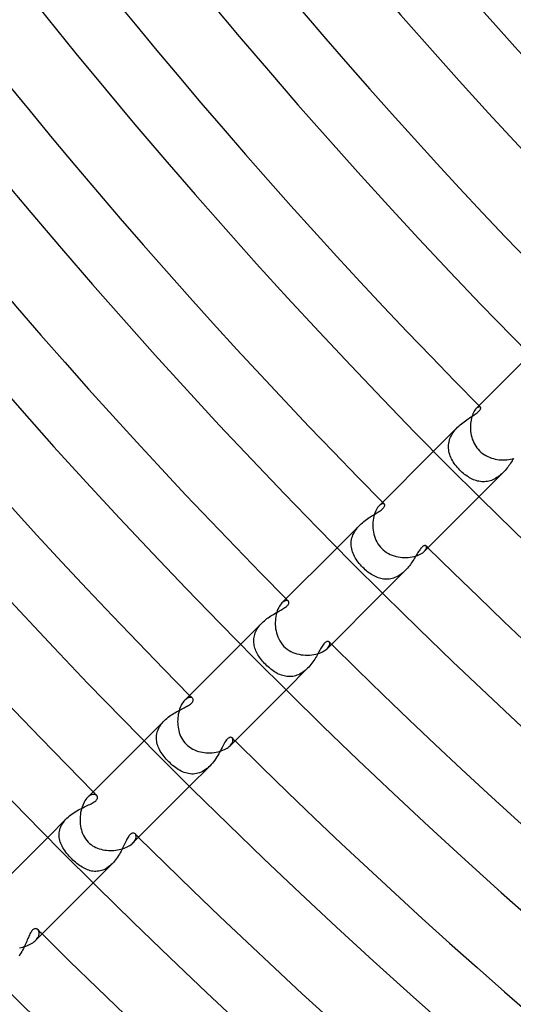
# Model space of a CAD drawing. Header units: millimetres. Extents: x -485 to 485, y -485 to 485.
# Tile 9 of 110: x -278 to -247, y -283 to -222. Entities that reach past the tile are written whole.
import ezdxf

# ---------------------------------------------------------------- set-up
doc = ezdxf.new("R2010")
doc.units = ezdxf.units.MM
doc.layers.add('HIDDEN', color=7, linetype='Continuous')
doc.layers.add('THICK', color=7, linetype='Continuous')

msp = doc.modelspace()

# ---------------------------------------------------------------- linework, layer by layer
at = {"layer": 'HIDDEN'}
for p, q in [((-249.024, -246.201), (-249.073, -246.244)), ((-248.978, -246.169), (-249.024, -246.201)), ((-248.935, -246.147), (-248.978, -246.169)), ((-248.969, -246.465), (-248.924, -246.423)), ((-248.896, -246.136), (-248.935, -246.147)), ((-248.924, -246.423), (-248.885, -246.383)), ((-248.862, -246.134), (-248.896, -246.136)), ((-248.885, -246.383), (-248.853, -246.346)), ((-248.834, -246.141), (-248.862, -246.134)), ((-248.853, -246.346), (-248.828, -246.31)), ((-248.813, -246.155), (-248.834, -246.141)), ((-248.828, -246.31), (-248.81, -246.276)), ((-248.801, -246.172), (-248.813, -246.155)), ((-248.81, -246.276), (-248.799, -246.245)), ((-248.794, -246.192), (-248.801, -246.172)), ((-248.799, -246.245), (-248.793, -246.217)), ((-248.793, -246.217), (-248.794, -246.192)), ((-249.83, -247.063), (-249.747, -247.003)), ((-249.747, -247.003), (-249.665, -246.946)), ((-249.665, -246.946), (-249.584, -246.891)), ((-249.584, -246.891), (-249.505, -246.839)), ((-249.505, -246.839), (-249.428, -246.788)), ((-249.428, -246.788), (-249.353, -246.739)), ((-249.353, -246.739), (-249.279, -246.691)), ((-249.279, -246.691), (-249.209, -246.644)), ((-249.209, -246.644), (-249.142, -246.598)), ((-249.142, -246.598), (-249.08, -246.553)), ((-249.08, -246.553), (-249.022, -246.509)), ((-249.022, -246.509), (-248.969, -246.465)), ((-250.236, -247.408), (-251.726, -248.898)), ((-250.451, -247.652), (-250.383, -247.567)), ((-250.383, -247.567), (-250.311, -247.485)), ((-250.311, -247.485), (-250.235, -247.407)), ((-250.235, -247.407), (-250.157, -247.332)), ((-250.157, -247.332), (-250.077, -247.26)), ((-250.077, -247.26), (-249.996, -247.191)), ((-249.996, -247.191), (-249.913, -247.126)), ((-249.913, -247.126), (-249.83, -247.063)), ((-250.768, -248.31), (-250.742, -248.212)), ((-250.742, -248.212), (-250.71, -248.114)), ((-250.71, -248.114), (-250.67, -248.017)), ((-250.67, -248.017), (-250.624, -247.923)), ((-250.624, -247.923), (-250.572, -247.83)), ((-250.572, -247.83), (-250.515, -247.74)), ((-250.515, -247.74), (-250.451, -247.652)), ((-250.801, -248.607), (-250.797, -248.508)), ((-250.799, -248.706), (-250.801, -248.607)), ((-250.789, -248.805), (-250.799, -248.706)), ((-250.797, -248.508), (-250.786, -248.409)), ((-250.774, -248.903), (-250.789, -248.805)), ((-250.786, -248.409), (-250.768, -248.31)), ((-250.752, -249.001), (-250.774, -248.903)), ((-250.724, -249.098), (-250.752, -249.001)), ((-250.69, -249.193), (-250.724, -249.098)), ((-250.651, -249.288), (-250.69, -249.193)), ((-250.606, -249.382), (-250.651, -249.288)), ((-250.556, -249.475), (-250.606, -249.382)), ((-250.502, -249.567), (-250.556, -249.475)), ((-246.785, -249.423), (-246.831, -249.494)), ((-246.74, -249.354), (-246.785, -249.423)), ((-250.442, -249.658), (-250.502, -249.567)), ((-250.379, -249.747), (-250.442, -249.658)), ((-250.311, -249.834), (-250.379, -249.747)), ((-250.239, -249.92), (-250.311, -249.834)), ((-250.164, -250.003), (-250.239, -249.92)), ((-250.085, -250.085), (-250.164, -250.003)), ((-250.016, -250.152), (-250.085, -250.085)), ((-247.273, -250.092), (-247.339, -250.165)), ((-247.21, -250.018), (-247.273, -250.092)), ((-247.149, -249.943), (-247.21, -250.018)), ((-247.091, -249.867), (-247.149, -249.943)), ((-247.035, -249.791), (-247.091, -249.867)), ((-246.981, -249.716), (-247.035, -249.791)), ((-246.929, -249.641), (-246.981, -249.716)), ((-246.879, -249.567), (-246.929, -249.641)), ((-246.831, -249.494), (-246.879, -249.567)), ((-249.945, -250.217), (-250.016, -250.152)), ((-249.872, -250.28), (-249.945, -250.217)), ((-249.797, -250.34), (-249.872, -250.28)), ((-249.721, -250.398), (-249.797, -250.34)), ((-249.644, -250.452), (-249.721, -250.398)), ((-249.565, -250.503), (-249.644, -250.452)), ((-249.485, -250.55), (-249.565, -250.503)), ((-249.405, -250.595), (-249.485, -250.55)), ((-249.323, -250.635), (-249.405, -250.595)), ((-249.241, -250.671), (-249.323, -250.635)), ((-249.157, -250.704), (-249.241, -250.671)), ((-249.073, -250.731), (-249.157, -250.704)), ((-247.408, -250.236), (-248.898, -251.726)), ((-248.119, -250.712), (-248.205, -250.74)), ((-248.033, -250.677), (-248.119, -250.712)), ((-247.949, -250.638), (-248.033, -250.677)), ((-247.865, -250.593), (-247.949, -250.638)), ((-247.783, -250.543), (-247.865, -250.593)), ((-247.704, -250.489), (-247.783, -250.543)), ((-247.626, -250.431), (-247.704, -250.489)), ((-247.551, -250.369), (-247.626, -250.431)), ((-247.478, -250.304), (-247.551, -250.369)), ((-247.408, -250.236), (-247.478, -250.304)), ((-247.339, -250.165), (-247.408, -250.236)), ((-248.988, -250.755), (-249.073, -250.731)), ((-248.903, -250.774), (-248.988, -250.755)), ((-248.817, -250.788), (-248.903, -250.774)), ((-248.73, -250.797), (-248.817, -250.788)), ((-248.643, -250.801), (-248.73, -250.797)), ((-248.556, -250.8), (-248.643, -250.801)), ((-248.468, -250.793), (-248.556, -250.8)), ((-248.38, -250.781), (-248.468, -250.793)), ((-248.292, -250.763), (-248.38, -250.781)), ((-248.205, -250.74), (-248.292, -250.763)), ((-255.071, -252.248), (-255.123, -252.295)), ((-255.02, -252.212), (-255.071, -252.248)), ((-254.972, -252.186), (-255.02, -252.212)), ((-255.001, -252.561), (-254.944, -252.517)), ((-254.927, -252.17), (-254.972, -252.186)), ((-254.944, -252.517), (-254.894, -252.472)), ((-254.886, -252.164), (-254.927, -252.17)), ((-254.894, -252.472), (-254.852, -252.427)), ((-254.85, -252.166), (-254.886, -252.164)), ((-254.852, -252.427), (-254.82, -252.386)), ((-254.82, -252.176), (-254.85, -252.166)), ((-254.796, -252.193), (-254.82, -252.176)), ((-254.82, -252.386), (-254.796, -252.348)), ((-254.783, -252.21), (-254.796, -252.193)), ((-254.796, -252.348), (-254.781, -252.314)), ((-254.774, -252.231), (-254.783, -252.21)), ((-254.781, -252.314), (-254.773, -252.283)), ((-254.771, -252.255), (-254.774, -252.231)), ((-254.773, -252.283), (-254.771, -252.255)), ((-256, -253.216), (-255.915, -253.153)), ((-255.915, -253.153), (-255.829, -253.093)), ((-255.829, -253.093), (-255.744, -253.036)), ((-255.744, -253.036), (-255.66, -252.982)), ((-255.66, -252.982), (-255.577, -252.929)), ((-255.577, -252.929), (-255.495, -252.879)), ((-255.495, -252.879), (-255.416, -252.831)), ((-255.416, -252.831), (-255.339, -252.784)), ((-255.339, -252.784), (-255.266, -252.739)), ((-255.266, -252.739), (-255.195, -252.695)), ((-255.195, -252.695), (-255.127, -252.651)), ((-255.127, -252.651), (-255.062, -252.606)), ((-255.062, -252.606), (-255.001, -252.561)), ((-256.326, -253.498), (-257.737, -254.908)), ((-256.602, -253.831), (-256.54, -253.743)), ((-256.54, -253.743), (-256.473, -253.658)), ((-256.473, -253.658), (-256.402, -253.577)), ((-256.402, -253.577), (-256.326, -253.497)), ((-256.326, -253.497), (-256.247, -253.422)), ((-256.247, -253.422), (-256.166, -253.35)), ((-256.166, -253.35), (-256.084, -253.281)), ((-256.084, -253.281), (-256, -253.216)), ((-256.842, -254.397), (-256.819, -254.299)), ((-256.819, -254.299), (-256.789, -254.203)), ((-256.789, -254.203), (-256.753, -254.108)), ((-256.753, -254.108), (-256.709, -254.014)), ((-256.709, -254.014), (-256.659, -253.922)), ((-256.659, -253.922), (-256.602, -253.831)), ((-256.867, -254.689), (-256.866, -254.592)), ((-256.862, -254.786), (-256.867, -254.689)), ((-256.866, -254.592), (-256.857, -254.494)), ((-256.851, -254.883), (-256.862, -254.786)), ((-256.857, -254.494), (-256.842, -254.397)), ((-256.833, -254.979), (-256.851, -254.883)), ((-256.809, -255.074), (-256.833, -254.979)), ((-252.553, -254.989), (-252.59, -255.039)), ((-252.517, -254.945), (-252.553, -254.989)), ((-252.481, -254.905), (-252.517, -254.945)), ((-252.447, -254.871), (-252.481, -254.905)), ((-252.414, -254.841), (-252.447, -254.871)), ((-252.382, -254.817), (-252.414, -254.841)), ((-252.351, -254.798), (-252.382, -254.817)), ((-252.321, -254.784), (-252.351, -254.798)), ((-252.294, -254.775), (-252.321, -254.784)), ((-252.269, -254.771), (-252.294, -254.775)), ((-252.246, -254.772), (-252.269, -254.771)), ((-252.225, -254.776), (-252.246, -254.772)), ((-252.208, -254.785), (-252.225, -254.776)), ((-252.212, -255.02), (-252.186, -254.972)), ((-252.193, -254.796), (-252.208, -254.785)), ((-252.176, -254.82), (-252.193, -254.796)), ((-252.186, -254.972), (-252.17, -254.927)), ((-252.166, -254.85), (-252.176, -254.82)), ((-252.17, -254.927), (-252.164, -254.886)), ((-252.164, -254.886), (-252.166, -254.85)), ((-256.78, -255.169), (-256.809, -255.074)), ((-256.744, -255.262), (-256.78, -255.169)), ((-256.704, -255.355), (-256.744, -255.262)), ((-256.658, -255.447), (-256.704, -255.355)), ((-256.607, -255.538), (-256.658, -255.447)), ((-256.552, -255.628), (-256.607, -255.538)), ((-252.921, -255.564), (-252.969, -255.64)), ((-252.875, -255.489), (-252.921, -255.564)), ((-252.831, -255.416), (-252.875, -255.489)), ((-252.788, -255.346), (-252.831, -255.416)), ((-252.746, -255.278), (-252.788, -255.346)), ((-252.706, -255.213), (-252.746, -255.278)), ((-252.666, -255.151), (-252.706, -255.213)), ((-252.628, -255.093), (-252.666, -255.151)), ((-252.59, -255.039), (-252.628, -255.093)), ((-252.295, -255.123), (-252.248, -255.071)), ((-252.248, -255.071), (-252.212, -255.02)), ((-256.492, -255.716), (-256.552, -255.628)), ((-256.429, -255.804), (-256.492, -255.716)), ((-256.361, -255.89), (-256.429, -255.804)), ((-256.289, -255.974), (-256.361, -255.89)), ((-256.215, -256.056), (-256.289, -255.974)), ((-256.137, -256.137), (-256.215, -256.056)), ((-256.065, -256.207), (-256.137, -256.137)), ((-255.991, -256.274), (-256.065, -256.207)), ((-253.363, -256.181), (-253.429, -256.254)), ((-253.299, -256.105), (-253.363, -256.181)), ((-253.238, -256.028), (-253.299, -256.105)), ((-253.179, -255.951), (-253.238, -256.028)), ((-253.123, -255.873), (-253.179, -255.951)), ((-253.07, -255.794), (-253.123, -255.873)), ((-253.018, -255.717), (-253.07, -255.794)), ((-252.969, -255.64), (-253.018, -255.717)), ((-255.915, -256.34), (-255.991, -256.274)), ((-255.838, -256.402), (-255.915, -256.34)), ((-255.76, -256.461), (-255.838, -256.402)), ((-255.681, -256.517), (-255.76, -256.461)), ((-255.601, -256.569), (-255.681, -256.517)), ((-255.52, -256.618), (-255.601, -256.569)), ((-255.438, -256.663), (-255.52, -256.618)), ((-255.355, -256.704), (-255.438, -256.663)), ((-255.271, -256.741), (-255.355, -256.704)), ((-255.186, -256.773), (-255.271, -256.741)), ((-255.101, -256.801), (-255.186, -256.773)), ((-255.015, -256.825), (-255.101, -256.801)), ((-254.928, -256.843), (-255.015, -256.825)), ((-254.841, -256.857), (-254.928, -256.843)), ((-253.498, -256.326), (-254.908, -257.737)), ((-254.4, -256.842), (-254.488, -256.856)), ((-254.311, -256.822), (-254.4, -256.842)), ((-254.223, -256.796), (-254.311, -256.822)), ((-254.136, -256.764), (-254.223, -256.796)), ((-254.05, -256.727), (-254.136, -256.764)), ((-253.965, -256.684), (-254.05, -256.727)), ((-253.882, -256.635), (-253.965, -256.684)), ((-253.801, -256.582), (-253.882, -256.635)), ((-253.721, -256.523), (-253.801, -256.582)), ((-253.644, -256.461), (-253.721, -256.523)), ((-253.569, -256.395), (-253.644, -256.461)), ((-253.497, -256.325), (-253.569, -256.395)), ((-253.429, -256.254), (-253.497, -256.325)), ((-254.753, -256.865), (-254.841, -256.857)), ((-254.665, -256.868), (-254.753, -256.865)), ((-254.577, -256.865), (-254.665, -256.868)), ((-254.488, -256.856), (-254.577, -256.865)), ((-261.121, -258.298), (-261.176, -258.348)), ((-261.122, -258.717), (-261.06, -258.678)), ((-261.066, -258.258), (-261.121, -258.298)), ((-261.013, -258.228), (-261.066, -258.258)), ((-261.06, -258.678), (-261.003, -258.639)), ((-260.962, -258.208), (-261.013, -258.228)), ((-261.003, -258.639), (-260.95, -258.601)), ((-260.915, -258.198), (-260.962, -258.208)), ((-260.95, -258.601), (-260.903, -258.564)), ((-260.872, -258.196), (-260.915, -258.198)), ((-260.903, -258.564), (-260.862, -258.527)), ((-260.834, -258.202), (-260.872, -258.196)), ((-260.862, -258.527), (-260.827, -258.491)), ((-260.802, -258.215), (-260.834, -258.202)), ((-260.827, -258.491), (-260.798, -258.456)), ((-260.776, -258.234), (-260.802, -258.215)), ((-260.798, -258.456), (-260.776, -258.422)), ((-260.761, -258.253), (-260.776, -258.234)), ((-260.776, -258.422), (-260.759, -258.389)), ((-260.75, -258.275), (-260.761, -258.253)), ((-260.759, -258.389), (-260.748, -258.357)), ((-260.744, -258.3), (-260.75, -258.275)), ((-260.748, -258.357), (-260.744, -258.328)), ((-260.744, -258.328), (-260.744, -258.3)), ((-262.111, -259.324), (-262.032, -259.266)), ((-262.032, -259.266), (-261.951, -259.21)), ((-261.951, -259.21), (-261.87, -259.156)), ((-261.87, -259.156), (-261.79, -259.105)), ((-261.79, -259.105), (-261.71, -259.056)), ((-261.71, -259.056), (-261.63, -259.009)), ((-261.63, -259.009), (-261.552, -258.964)), ((-261.552, -258.964), (-261.475, -258.92)), ((-261.475, -258.92), (-261.401, -258.878)), ((-261.401, -258.878), (-261.327, -258.836)), ((-261.327, -258.836), (-261.256, -258.796)), ((-261.256, -258.796), (-261.188, -258.756)), ((-261.188, -258.756), (-261.122, -258.717)), ((-262.414, -259.585), (-263.747, -260.919)), ((-262.716, -259.964), (-262.664, -259.884)), ((-262.664, -259.884), (-262.608, -259.806)), ((-262.608, -259.806), (-262.547, -259.73)), ((-262.547, -259.73), (-262.481, -259.656)), ((-262.481, -259.656), (-262.413, -259.584)), ((-262.413, -259.584), (-262.341, -259.515)), ((-262.341, -259.515), (-262.266, -259.449)), ((-262.266, -259.449), (-262.19, -259.385)), ((-262.19, -259.385), (-262.111, -259.324)), ((-262.924, -260.559), (-262.912, -260.473)), ((-262.912, -260.473), (-262.894, -260.386)), ((-262.894, -260.386), (-262.87, -260.3)), ((-262.87, -260.3), (-262.84, -260.215)), ((-262.84, -260.215), (-262.804, -260.13)), ((-262.804, -260.13), (-262.763, -260.046)), ((-262.763, -260.046), (-262.716, -259.964)), ((-262.932, -260.733), (-262.931, -260.646)), ((-262.928, -260.819), (-262.932, -260.733)), ((-262.931, -260.646), (-262.924, -260.559)), ((-262.919, -260.905), (-262.928, -260.819)), ((-262.904, -260.991), (-262.919, -260.905)), ((-262.884, -261.076), (-262.904, -260.991)), ((-262.86, -261.16), (-262.884, -261.076)), ((-258.725, -261.135), (-258.766, -261.205)), ((-258.683, -261.068), (-258.725, -261.135)), ((-258.642, -261.006), (-258.683, -261.068)), ((-258.601, -260.949), (-258.642, -261.006)), ((-258.56, -260.898), (-258.601, -260.949)), ((-258.52, -260.855), (-258.56, -260.898)), ((-258.481, -260.818), (-258.52, -260.855)), ((-258.443, -260.789), (-258.481, -260.818)), ((-258.407, -260.767), (-258.443, -260.789)), ((-258.372, -260.753), (-258.407, -260.767)), ((-258.338, -260.745), (-258.372, -260.753)), ((-258.348, -261.176), (-258.297, -261.121)), ((-258.308, -260.744), (-258.338, -260.745)), ((-258.28, -260.749), (-258.308, -260.744)), ((-258.297, -261.121), (-258.257, -261.066)), ((-258.255, -260.76), (-258.28, -260.749)), ((-258.257, -261.066), (-258.228, -261.012)), ((-258.234, -260.776), (-258.255, -260.76)), ((-258.215, -260.802), (-258.234, -260.776)), ((-258.228, -261.012), (-258.208, -260.962)), ((-258.202, -260.834), (-258.215, -260.802)), ((-258.208, -260.962), (-258.197, -260.915)), ((-258.196, -260.872), (-258.202, -260.834)), ((-258.197, -260.915), (-258.196, -260.872)), ((-262.831, -261.243), (-262.86, -261.16)), ((-262.797, -261.326), (-262.831, -261.243)), ((-262.759, -261.409), (-262.797, -261.326)), ((-262.718, -261.49), (-262.759, -261.409)), ((-262.672, -261.571), (-262.718, -261.49)), ((-262.622, -261.652), (-262.672, -261.571)), ((-262.569, -261.731), (-262.622, -261.652)), ((-262.513, -261.81), (-262.569, -261.731)), ((-259.035, -261.674), (-259.085, -261.758)), ((-258.986, -261.591), (-259.035, -261.674)), ((-258.939, -261.509), (-258.986, -261.591)), ((-258.894, -261.43), (-258.939, -261.509)), ((-258.851, -261.353), (-258.894, -261.43)), ((-258.808, -261.278), (-258.851, -261.353)), ((-258.766, -261.205), (-258.808, -261.278)), ((-262.453, -261.887), (-262.513, -261.81)), ((-262.39, -261.964), (-262.453, -261.887)), ((-262.325, -262.039), (-262.39, -261.964)), ((-262.257, -262.113), (-262.325, -262.039)), ((-262.186, -262.186), (-262.257, -262.113)), ((-262.112, -262.258), (-262.186, -262.186)), ((-262.036, -262.328), (-262.112, -262.258)), ((-261.958, -262.395), (-262.036, -262.328)), ((-259.512, -262.337), (-259.584, -262.413)), ((-259.443, -262.259), (-259.512, -262.337)), ((-259.377, -262.179), (-259.443, -262.259)), ((-259.313, -262.097), (-259.377, -262.179)), ((-259.252, -262.013), (-259.313, -262.097)), ((-259.194, -261.928), (-259.252, -262.013)), ((-259.138, -261.843), (-259.194, -261.928)), ((-259.085, -261.758), (-259.138, -261.843)), ((-261.88, -262.459), (-261.958, -262.395)), ((-261.8, -262.52), (-261.88, -262.459)), ((-261.719, -262.578), (-261.8, -262.52)), ((-261.637, -262.632), (-261.719, -262.578)), ((-261.554, -262.682), (-261.637, -262.632)), ((-261.471, -262.728), (-261.554, -262.682)), ((-261.386, -262.77), (-261.471, -262.728)), ((-261.301, -262.808), (-261.386, -262.77)), ((-261.216, -262.841), (-261.301, -262.808)), ((-261.129, -262.869), (-261.216, -262.841)), ((-261.042, -262.892), (-261.129, -262.869)), ((-260.954, -262.911), (-261.042, -262.892)), ((-260.866, -262.924), (-260.954, -262.911)), ((-259.585, -262.414), (-260.919, -263.747)), ((-260.777, -262.931), (-260.866, -262.924)), ((-260.688, -262.932), (-260.777, -262.931)), ((-260.598, -262.928), (-260.688, -262.932)), ((-260.508, -262.918), (-260.598, -262.928)), ((-260.419, -262.901), (-260.508, -262.918)), ((-260.33, -262.878), (-260.419, -262.901)), ((-260.241, -262.849), (-260.33, -262.878)), ((-260.153, -262.814), (-260.241, -262.849)), ((-260.066, -262.773), (-260.153, -262.814)), ((-259.98, -262.725), (-260.066, -262.773)), ((-259.897, -262.673), (-259.98, -262.725)), ((-259.815, -262.615), (-259.897, -262.673)), ((-259.736, -262.552), (-259.815, -262.615)), ((-259.659, -262.484), (-259.736, -262.552)), ((-259.584, -262.413), (-259.659, -262.484)), ((-267.174, -264.35), (-267.232, -264.404)), ((-267.204, -264.837), (-267.133, -264.799)), ((-267.115, -264.307), (-267.174, -264.35)), ((-267.133, -264.799), (-267.065, -264.76)), ((-267.058, -264.274), (-267.115, -264.307)), ((-267.065, -264.76), (-267, -264.72)), ((-267.002, -264.25), (-267.058, -264.274)), ((-266.949, -264.236), (-267.002, -264.25)), ((-267, -264.72), (-266.938, -264.68)), ((-266.9, -264.23), (-266.949, -264.236)), ((-266.938, -264.68), (-266.882, -264.639)), ((-266.855, -264.232), (-266.9, -264.23)), ((-266.882, -264.639), (-266.832, -264.596)), ((-266.814, -264.242), (-266.855, -264.232)), ((-266.832, -264.596), (-266.79, -264.554)), ((-266.779, -264.258), (-266.814, -264.242)), ((-266.79, -264.554), (-266.758, -264.513)), ((-266.751, -264.281), (-266.779, -264.258)), ((-266.758, -264.513), (-266.734, -264.474)), ((-266.731, -264.305), (-266.751, -264.281)), ((-266.734, -264.474), (-266.718, -264.436)), ((-266.718, -264.333), (-266.731, -264.305)), ((-266.711, -264.365), (-266.718, -264.333)), ((-266.718, -264.436), (-266.711, -264.399)), ((-266.711, -264.399), (-266.711, -264.365)), ((-268.265, -265.464), (-268.182, -265.401)), ((-268.182, -265.401), (-268.098, -265.341)), ((-268.098, -265.341), (-268.013, -265.284)), ((-268.013, -265.284), (-267.928, -265.23)), ((-267.928, -265.23), (-267.842, -265.179)), ((-267.842, -265.179), (-267.757, -265.13)), ((-267.757, -265.13), (-267.673, -265.083)), ((-267.673, -265.083), (-267.589, -265.038)), ((-267.589, -265.038), (-267.508, -264.995)), ((-267.508, -264.995), (-267.428, -264.953)), ((-267.428, -264.953), (-267.35, -264.913)), ((-267.35, -264.913), (-267.275, -264.874)), ((-267.275, -264.874), (-267.204, -264.837)), ((-268.499, -265.671), (-269.758, -266.929)), ((-268.807, -266.065), (-268.755, -265.981)), ((-268.755, -265.981), (-268.698, -265.899)), ((-268.698, -265.899), (-268.636, -265.82)), ((-268.636, -265.82), (-268.569, -265.744)), ((-268.569, -265.744), (-268.499, -265.67)), ((-268.499, -265.67), (-268.424, -265.599)), ((-268.424, -265.599), (-268.345, -265.53)), ((-268.345, -265.53), (-268.265, -265.464)), ((-268.995, -266.683), (-268.987, -266.593)), ((-268.987, -266.593), (-268.973, -266.503)), ((-268.973, -266.503), (-268.952, -266.413)), ((-268.952, -266.413), (-268.925, -266.324)), ((-268.925, -266.324), (-268.892, -266.237)), ((-268.892, -266.237), (-268.852, -266.15)), ((-268.852, -266.15), (-268.807, -266.065)), ((-268.996, -266.773), (-268.995, -266.683)), ((-268.991, -266.863), (-268.996, -266.773)), ((-268.981, -266.952), (-268.991, -266.863)), ((-268.965, -267.041), (-268.981, -266.952)), ((-268.943, -267.13), (-268.965, -267.041)), ((-268.915, -267.218), (-268.943, -267.13)), ((-268.883, -267.306), (-268.915, -267.218)), ((-264.866, -267.259), (-264.912, -267.348)), ((-264.82, -267.173), (-264.866, -267.259)), ((-264.775, -267.091), (-264.82, -267.173)), ((-264.727, -267.01), (-264.775, -267.091)), ((-264.677, -266.934), (-264.727, -267.01)), ((-264.624, -266.864), (-264.677, -266.934)), ((-264.571, -266.806), (-264.624, -266.864)), ((-264.521, -266.763), (-264.571, -266.806)), ((-264.477, -266.735), (-264.521, -266.763)), ((-264.437, -266.719), (-264.477, -266.735)), ((-264.403, -266.711), (-264.437, -266.719)), ((-264.374, -266.71), (-264.403, -266.711)), ((-264.403, -267.232), (-264.354, -267.177)), ((-264.348, -266.714), (-264.374, -266.71)), ((-264.354, -267.177), (-264.313, -267.123)), ((-264.323, -266.722), (-264.348, -266.714)), ((-264.301, -266.734), (-264.323, -266.722)), ((-264.313, -267.123), (-264.28, -267.07)), ((-264.281, -266.751), (-264.301, -266.734)), ((-264.26, -266.776), (-264.281, -266.751)), ((-264.28, -267.07), (-264.256, -267.019)), ((-264.245, -266.806), (-264.26, -266.776)), ((-264.256, -267.019), (-264.24, -266.97)), ((-264.234, -266.841), (-264.245, -266.806)), ((-264.24, -266.97), (-264.231, -266.924)), ((-264.23, -266.881), (-264.234, -266.841)), ((-264.231, -266.924), (-264.23, -266.881)), ((-268.845, -267.393), (-268.883, -267.306)), ((-268.803, -267.479), (-268.845, -267.393)), ((-268.756, -267.565), (-268.803, -267.479)), ((-268.705, -267.651), (-268.756, -267.565)), ((-268.649, -267.736), (-268.705, -267.651)), ((-268.589, -267.82), (-268.649, -267.736)), ((-268.525, -267.904), (-268.589, -267.82)), ((-265.174, -267.834), (-265.234, -267.935)), ((-265.117, -267.734), (-265.174, -267.834)), ((-265.062, -267.635), (-265.117, -267.734)), ((-265.01, -267.537), (-265.062, -267.635)), ((-264.96, -267.441), (-265.01, -267.537)), ((-264.912, -267.348), (-264.96, -267.441)), ((-268.457, -267.987), (-268.525, -267.904)), ((-268.386, -268.07), (-268.457, -267.987)), ((-268.311, -268.151), (-268.386, -268.07)), ((-268.232, -268.232), (-268.311, -268.151)), ((-268.153, -268.309), (-268.232, -268.232)), ((-268.071, -268.384), (-268.153, -268.309)), ((-267.988, -268.457), (-268.071, -268.384)), ((-267.903, -268.526), (-267.988, -268.457)), ((-265.589, -268.413), (-265.671, -268.499)), ((-265.511, -268.323), (-265.589, -268.413)), ((-265.436, -268.229), (-265.511, -268.323)), ((-265.365, -268.132), (-265.436, -268.229)), ((-265.298, -268.034), (-265.365, -268.132)), ((-265.234, -267.935), (-265.298, -268.034)), ((-267.817, -268.592), (-267.903, -268.526)), ((-267.73, -268.653), (-267.817, -268.592)), ((-267.641, -268.711), (-267.73, -268.653)), ((-267.552, -268.764), (-267.641, -268.711)), ((-267.462, -268.812), (-267.552, -268.764)), ((-267.371, -268.855), (-267.462, -268.812)), ((-267.279, -268.894), (-267.371, -268.855)), ((-267.185, -268.926), (-267.279, -268.894)), ((-267.091, -268.953), (-267.185, -268.926)), ((-266.996, -268.974), (-267.091, -268.953)), ((-266.9, -268.988), (-266.996, -268.974)), ((-265.671, -268.499), (-266.929, -269.758)), ((-266.803, -268.995), (-266.9, -268.988)), ((-266.706, -268.995), (-266.803, -268.995)), ((-266.608, -268.988), (-266.706, -268.995)), ((-266.51, -268.974), (-266.608, -268.988)), ((-266.411, -268.951), (-266.51, -268.974)), ((-266.313, -268.921), (-266.411, -268.951)), ((-266.216, -268.883), (-266.313, -268.921)), ((-266.12, -268.837), (-266.216, -268.883)), ((-266.026, -268.783), (-266.12, -268.837)), ((-265.933, -268.722), (-266.026, -268.783)), ((-265.842, -268.653), (-265.933, -268.722)), ((-265.755, -268.579), (-265.842, -268.653)), ((-265.671, -268.499), (-265.755, -268.579)), ((-273.103, -270.321), (-273.165, -270.358)), ((-273.043, -270.294), (-273.103, -270.321)), ((-272.985, -270.276), (-273.043, -270.294)), ((-272.93, -270.267), (-272.985, -270.276)), ((-272.879, -270.266), (-272.93, -270.267)), ((-272.831, -270.273), (-272.879, -270.266)), ((-272.789, -270.287), (-272.831, -270.273)), ((-272.751, -270.307), (-272.789, -270.287)), ((-272.72, -270.332), (-272.751, -270.307)), ((-273.311, -270.964), (-273.228, -270.924)), ((-273.227, -270.404), (-273.29, -270.461)), ((-273.228, -270.924), (-273.147, -270.886)), ((-273.165, -270.358), (-273.227, -270.404)), ((-273.147, -270.886), (-273.072, -270.847)), ((-273.072, -270.847), (-273.001, -270.81)), ((-273.001, -270.81), (-272.936, -270.772)), ((-272.936, -270.772), (-272.878, -270.734)), ((-272.878, -270.734), (-272.826, -270.697)), ((-272.826, -270.697), (-272.781, -270.659)), ((-272.781, -270.659), (-272.744, -270.621)), ((-272.744, -270.621), (-272.714, -270.582)), ((-272.704, -270.352), (-272.72, -270.332)), ((-272.714, -270.582), (-272.693, -270.546)), ((-272.69, -270.373), (-272.704, -270.352)), ((-272.693, -270.546), (-272.679, -270.511)), ((-272.68, -270.397), (-272.69, -270.373)), ((-272.673, -270.422), (-272.68, -270.397)), ((-272.679, -270.511), (-272.672, -270.479)), ((-272.67, -270.449), (-272.673, -270.422)), ((-272.672, -270.479), (-272.67, -270.449)), ((-274.417, -271.604), (-274.33, -271.534)), ((-274.33, -271.534), (-274.239, -271.468)), ((-274.239, -271.468), (-274.147, -271.405)), ((-274.147, -271.405), (-274.053, -271.345)), ((-274.053, -271.345), (-273.958, -271.289)), ((-273.958, -271.289), (-273.863, -271.235)), ((-273.863, -271.235), (-273.767, -271.185)), ((-273.767, -271.185), (-273.673, -271.136)), ((-273.673, -271.136), (-273.58, -271.091)), ((-273.58, -271.091), (-273.488, -271.047)), ((-273.488, -271.047), (-273.399, -271.005)), ((-273.399, -271.005), (-273.311, -270.964)), ((-274.583, -271.754), (-275.768, -272.94)), ((-274.907, -272.187), (-274.855, -272.095)), ((-274.855, -272.095), (-274.796, -272.006)), ((-274.796, -272.006), (-274.731, -271.919)), ((-274.731, -271.919), (-274.659, -271.835)), ((-274.659, -271.835), (-274.582, -271.753)), ((-274.582, -271.753), (-274.501, -271.677)), ((-274.501, -271.677), (-274.417, -271.604)), ((-275.058, -272.755), (-275.052, -272.66)), ((-275.057, -272.85), (-275.058, -272.755)), ((-275.052, -272.66), (-275.038, -272.565)), ((-275.038, -272.565), (-275.017, -272.469)), ((-275.017, -272.469), (-274.988, -272.375)), ((-274.988, -272.375), (-274.951, -272.28)), ((-274.951, -272.28), (-274.907, -272.187)), ((-270.655, -272.777), (-270.691, -272.819)), ((-270.618, -272.741), (-270.655, -272.777)), ((-270.581, -272.713), (-270.618, -272.741)), ((-270.546, -272.693), (-270.581, -272.713)), ((-270.512, -272.679), (-270.546, -272.693)), ((-270.48, -272.672), (-270.512, -272.679)), ((-270.45, -272.67), (-270.48, -272.672)), ((-270.422, -272.673), (-270.45, -272.67)), ((-270.397, -272.679), (-270.422, -272.673)), ((-270.374, -272.69), (-270.397, -272.679)), ((-270.352, -272.703), (-270.374, -272.69)), ((-270.332, -272.72), (-270.352, -272.703)), ((-270.309, -272.748), (-270.332, -272.72)), ((-270.29, -272.781), (-270.309, -272.748)), ((-270.276, -272.819), (-270.29, -272.781)), ((-275.049, -272.945), (-275.057, -272.85)), ((-275.035, -273.039), (-275.049, -272.945)), ((-275.013, -273.132), (-275.035, -273.039)), ((-274.986, -273.224), (-275.013, -273.132)), ((-274.953, -273.316), (-274.986, -273.224)), ((-274.915, -273.407), (-274.953, -273.316)), ((-270.986, -273.36), (-271.026, -273.445)), ((-270.948, -273.277), (-270.986, -273.36)), ((-270.91, -273.198), (-270.948, -273.277)), ((-270.873, -273.122), (-270.91, -273.198)), ((-270.836, -273.051), (-270.873, -273.122)), ((-270.8, -272.984), (-270.836, -273.051)), ((-270.764, -272.923), (-270.8, -272.984)), ((-270.727, -272.868), (-270.764, -272.923)), ((-270.691, -272.819), (-270.727, -272.868)), ((-270.461, -273.289), (-270.408, -273.232)), ((-270.408, -273.232), (-270.364, -273.175)), ((-270.364, -273.175), (-270.329, -273.117)), ((-270.329, -273.117), (-270.301, -273.062)), ((-270.301, -273.062), (-270.282, -273.008)), ((-270.282, -273.008), (-270.271, -272.956)), ((-270.268, -272.861), (-270.276, -272.819)), ((-270.271, -272.956), (-270.266, -272.907)), ((-270.266, -272.907), (-270.268, -272.861)), ((-274.871, -273.497), (-274.915, -273.407)), ((-274.822, -273.586), (-274.871, -273.497)), ((-274.768, -273.675), (-274.822, -273.586)), ((-274.709, -273.763), (-274.768, -273.675)), ((-274.646, -273.851), (-274.709, -273.763)), ((-274.579, -273.937), (-274.646, -273.851)), ((-274.508, -274.023), (-274.579, -273.937)), ((-271.305, -273.984), (-271.36, -274.076)), ((-271.252, -273.893), (-271.305, -273.984)), ((-271.203, -273.801), (-271.252, -273.893)), ((-271.155, -273.71), (-271.203, -273.801)), ((-271.11, -273.62), (-271.155, -273.71)), ((-271.067, -273.531), (-271.11, -273.62)), ((-271.026, -273.445), (-271.067, -273.531)), ((-274.433, -274.108), (-274.508, -274.023)), ((-274.356, -274.193), (-274.433, -274.108)), ((-274.275, -274.275), (-274.356, -274.193)), ((-274.198, -274.35), (-274.275, -274.275)), ((-274.12, -274.423), (-274.198, -274.35)), ((-274.041, -274.493), (-274.12, -274.423)), ((-273.961, -274.56), (-274.041, -274.493)), ((-273.88, -274.623), (-273.961, -274.56)), ((-271.754, -274.583), (-272.94, -275.768)), ((-271.753, -274.582), (-271.829, -274.654)), ((-271.68, -274.505), (-271.753, -274.582)), ((-271.61, -274.424), (-271.68, -274.505)), ((-271.543, -274.341), (-271.61, -274.424)), ((-271.479, -274.254), (-271.543, -274.341)), ((-271.418, -274.166), (-271.479, -274.254)), ((-271.36, -274.076), (-271.418, -274.166)), ((-273.799, -274.684), (-273.88, -274.623)), ((-273.717, -274.74), (-273.799, -274.684)), ((-273.634, -274.793), (-273.717, -274.74)), ((-273.551, -274.841), (-273.634, -274.793)), ((-273.468, -274.885), (-273.551, -274.841)), ((-273.384, -274.925), (-273.468, -274.885)), ((-273.299, -274.96), (-273.384, -274.925)), ((-273.213, -274.99), (-273.299, -274.96)), ((-273.127, -275.015), (-273.213, -274.99)), ((-273.04, -275.034), (-273.127, -275.015)), ((-272.952, -275.048), (-273.04, -275.034)), ((-272.864, -275.056), (-272.952, -275.048)), ((-272.775, -275.058), (-272.864, -275.056)), ((-272.686, -275.054), (-272.775, -275.058)), ((-272.597, -275.044), (-272.686, -275.054)), ((-272.508, -275.026), (-272.597, -275.044)), ((-272.42, -275.003), (-272.508, -275.026)), ((-272.331, -274.972), (-272.42, -275.003)), ((-272.243, -274.934), (-272.331, -274.972)), ((-272.157, -274.891), (-272.243, -274.934)), ((-272.072, -274.84), (-272.157, -274.891)), ((-271.989, -274.784), (-272.072, -274.84)), ((-271.908, -274.722), (-271.989, -274.784)), ((-271.829, -274.654), (-271.908, -274.722)), ((-276.847, -278.89), (-276.88, -278.952)), ((-276.813, -278.833), (-276.847, -278.89)), ((-276.779, -278.783), (-276.813, -278.833)), ((-276.745, -278.739), (-276.779, -278.783)), ((-276.71, -278.703), (-276.745, -278.739)), ((-276.674, -278.673), (-276.71, -278.703)), ((-276.639, -278.65), (-276.674, -278.673)), ((-276.603, -278.634), (-276.639, -278.65)), ((-276.567, -278.625), (-276.603, -278.634)), ((-276.533, -278.622), (-276.567, -278.625)), ((-276.5, -278.625), (-276.533, -278.622)), ((-276.469, -278.633), (-276.5, -278.625)), ((-276.44, -278.647), (-276.469, -278.633)), ((-276.414, -278.664), (-276.44, -278.647)), ((-276.389, -278.685), (-276.414, -278.664)), ((-276.365, -278.713), (-276.389, -278.685)), ((-276.344, -278.745), (-276.365, -278.713)), ((-276.327, -278.782), (-276.344, -278.745)), ((-276.315, -278.822), (-276.327, -278.782)), ((-276.307, -278.866), (-276.315, -278.822)), ((-276.308, -278.962), (-276.304, -278.913)), ((-276.304, -278.913), (-276.307, -278.866)), ((-277.118, -279.497), (-277.156, -279.587)), ((-277.081, -279.41), (-277.118, -279.497)), ((-277.045, -279.325), (-277.081, -279.41)), ((-277.011, -279.244), (-277.045, -279.325)), ((-276.978, -279.165), (-277.011, -279.244)), ((-276.945, -279.09), (-276.978, -279.165)), ((-276.913, -279.019), (-276.945, -279.09)), ((-276.88, -278.952), (-276.913, -279.019)), ((-276.521, -279.349), (-276.469, -279.293)), ((-276.469, -279.293), (-276.424, -279.236)), ((-276.424, -279.236), (-276.386, -279.179)), ((-276.386, -279.179), (-276.356, -279.123)), ((-276.356, -279.123), (-276.333, -279.068)), ((-276.333, -279.068), (-276.317, -279.014)), ((-276.317, -279.014), (-276.308, -278.962)), ((-277.387, -280.055), (-277.441, -280.149)), ((-277.335, -279.961), (-277.387, -280.055)), ((-277.286, -279.866), (-277.335, -279.961)), ((-277.241, -279.772), (-277.286, -279.866)), ((-277.197, -279.679), (-277.241, -279.772)), ((-277.156, -279.587), (-277.197, -279.679)), ((-277.499, -280.241), (-277.559, -280.331)), ((-277.441, -280.149), (-277.499, -280.241))]:
    msp.add_line(p, q, dxfattribs=at)
for radius, start, end in [(350, 224.67258, 224.69235), (358.5, 224.68037, 224.70576), (358.5, 225.29424, 225.31962), (367, 224.68777, 224.71945), (367, 225.28055, 225.31223), (375.5, 224.69481, 224.73355), (375.5, 225.26645, 225.30519), (384, 224.70157, 224.74804), (384, 225.25196, 225.29842), (392.5, 225.23695, 225.29195)]:
    msp.add_arc((0, 0), radius, start, end, dxfattribs=at)
at = {"layer": 'THICK'}
for p, q in [((-245.716, -242.887), (-249.073, -246.244)), ((-249.2, -246.411), (-249.241, -246.484)), ((-249.158, -246.347), (-249.2, -246.411)), ((-249.116, -246.291), (-249.158, -246.347)), ((-249.073, -246.244), (-249.116, -246.291)), ((-249.399, -246.957), (-249.417, -247.068)), ((-249.375, -246.85), (-249.399, -246.957)), ((-249.347, -246.748), (-249.375, -246.85)), ((-249.315, -246.654), (-249.347, -246.748)), ((-249.28, -246.565), (-249.315, -246.654)), ((-249.241, -246.484), (-249.28, -246.565)), ((-249.437, -247.3), (-249.439, -247.419)), ((-249.439, -247.419), (-249.434, -247.54)), ((-249.43, -247.183), (-249.437, -247.3)), ((-249.434, -247.54), (-249.424, -247.662)), ((-249.417, -247.068), (-249.43, -247.183)), ((-249.424, -247.662), (-249.407, -247.783)), ((-249.407, -247.783), (-249.383, -247.904)), ((-249.383, -247.904), (-249.353, -248.023)), ((-249.353, -248.023), (-249.317, -248.141)), ((-249.317, -248.141), (-249.273, -248.257)), ((-249.273, -248.257), (-249.223, -248.37)), ((-249.223, -248.37), (-249.166, -248.479)), ((-249.166, -248.479), (-249.102, -248.584)), ((-249.102, -248.584), (-249.031, -248.684)), ((-249.031, -248.684), (-248.953, -248.78)), ((-248.953, -248.78), (-248.87, -248.87)), ((-248.87, -248.87), (-248.777, -248.956)), ((-251.726, -248.898), (-255.124, -252.295)), ((-248.777, -248.956), (-248.679, -249.035)), ((-248.679, -249.035), (-248.575, -249.107)), ((-248.575, -249.107), (-248.468, -249.172)), ((-248.468, -249.172), (-248.357, -249.229)), ((-248.357, -249.229), (-248.242, -249.279)), ((-248.242, -249.279), (-248.125, -249.322)), ((-248.125, -249.322), (-248.006, -249.358)), ((-248.006, -249.358), (-247.885, -249.387)), ((-247.885, -249.387), (-247.764, -249.41)), ((-247.764, -249.41), (-247.642, -249.426)), ((-247.642, -249.426), (-247.521, -249.436)), ((-247.521, -249.436), (-247.4, -249.439)), ((-247.4, -249.439), (-247.281, -249.437)), ((-247.281, -249.437), (-247.164, -249.428)), ((-247.164, -249.428), (-247.051, -249.415)), ((-247.051, -249.415), (-246.941, -249.396)), ((-246.941, -249.396), (-246.836, -249.372)), ((-246.836, -249.372), (-246.737, -249.344)), ((-248.898, -251.726), (-252.295, -255.124)), ((-255.266, -252.481), (-255.311, -252.561)), ((-255.22, -252.41), (-255.266, -252.481)), ((-255.172, -252.348), (-255.22, -252.41)), ((-255.123, -252.295), (-255.172, -252.348)), ((-255.478, -253.073), (-255.496, -253.192)), ((-255.454, -252.959), (-255.478, -253.073)), ((-255.425, -252.85), (-255.454, -252.959)), ((-255.391, -252.747), (-255.425, -252.85)), ((-255.353, -252.651), (-255.391, -252.747)), ((-255.311, -252.561), (-255.353, -252.651)), ((-255.509, -253.314), (-255.515, -253.438)), ((-255.515, -253.438), (-255.515, -253.564)), ((-255.515, -253.564), (-255.508, -253.69)), ((-255.496, -253.192), (-255.509, -253.314)), ((-255.508, -253.69), (-255.495, -253.817)), ((-255.495, -253.817), (-255.474, -253.944)), ((-255.474, -253.944), (-255.447, -254.069)), ((-255.447, -254.069), (-255.412, -254.193)), ((-255.412, -254.193), (-255.37, -254.314)), ((-255.37, -254.314), (-255.321, -254.433)), ((-257.737, -254.908), (-261.177, -258.348)), ((-255.321, -254.433), (-255.264, -254.548)), ((-255.264, -254.548), (-255.199, -254.659)), ((-255.199, -254.659), (-255.126, -254.765)), ((-255.126, -254.765), (-255.046, -254.865)), ((-255.046, -254.865), (-254.959, -254.959)), ((-254.959, -254.959), (-254.864, -255.047)), ((-254.864, -255.047), (-254.762, -255.128)), ((-254.762, -255.128), (-254.655, -255.201)), ((-254.655, -255.201), (-254.544, -255.266)), ((-254.544, -255.266), (-254.428, -255.323)), ((-254.428, -255.323), (-254.308, -255.373)), ((-254.308, -255.373), (-254.186, -255.414)), ((-254.186, -255.414), (-254.062, -255.449)), ((-254.062, -255.449), (-253.936, -255.476)), ((-253.936, -255.476), (-253.81, -255.496)), ((-253.81, -255.496), (-253.683, -255.509)), ((-253.683, -255.509), (-253.556, -255.515)), ((-253.556, -255.515), (-253.431, -255.515)), ((-253.431, -255.515), (-253.306, -255.508)), ((-253.306, -255.508), (-253.185, -255.495)), ((-253.185, -255.495), (-253.067, -255.477)), ((-253.067, -255.477), (-252.954, -255.453)), ((-252.954, -255.453), (-252.845, -255.423)), ((-252.845, -255.423), (-252.743, -255.389)), ((-252.743, -255.389), (-252.647, -255.351)), ((-252.647, -255.351), (-252.559, -255.309)), ((-252.559, -255.309), (-252.48, -255.265)), ((-252.48, -255.265), (-252.409, -255.219)), ((-252.409, -255.219), (-252.347, -255.171)), ((-252.347, -255.171), (-252.295, -255.123)), ((-254.908, -257.737), (-258.348, -261.177)), ((-261.381, -258.639), (-261.426, -258.734)), ((-261.333, -258.553), (-261.381, -258.639)), ((-261.283, -258.475), (-261.333, -258.553)), ((-261.23, -258.406), (-261.283, -258.475)), ((-261.176, -258.348), (-261.23, -258.406)), ((-261.557, -259.183), (-261.576, -259.306)), ((-261.533, -259.063), (-261.557, -259.183)), ((-261.502, -258.948), (-261.533, -259.063)), ((-261.466, -258.837), (-261.502, -258.948)), ((-261.426, -258.734), (-261.466, -258.837)), ((-261.589, -259.433), (-261.594, -259.562)), ((-261.594, -259.562), (-261.593, -259.692)), ((-261.593, -259.692), (-261.585, -259.823)), ((-261.576, -259.306), (-261.589, -259.433)), ((-261.585, -259.823), (-261.57, -259.954)), ((-261.57, -259.954), (-261.548, -260.083)), ((-261.548, -260.083), (-261.518, -260.212)), ((-261.518, -260.212), (-261.481, -260.339)), ((-261.481, -260.339), (-261.434, -260.465)), ((-261.434, -260.465), (-261.378, -260.59)), ((-263.747, -260.919), (-267.232, -264.404)), ((-261.378, -260.59), (-261.312, -260.712)), ((-261.312, -260.712), (-261.235, -260.831)), ((-261.235, -260.831), (-261.148, -260.945)), ((-261.148, -260.945), (-261.051, -261.051)), ((-261.051, -261.051), (-260.951, -261.142)), ((-260.951, -261.142), (-260.845, -261.225)), ((-260.845, -261.225), (-260.733, -261.299)), ((-260.733, -261.299), (-260.616, -261.365)), ((-260.616, -261.365), (-260.495, -261.422)), ((-260.495, -261.422), (-260.369, -261.47)), ((-260.369, -261.47), (-260.241, -261.51)), ((-260.241, -261.51), (-260.111, -261.542)), ((-260.111, -261.542), (-259.979, -261.567)), ((-259.979, -261.567), (-259.847, -261.583)), ((-259.847, -261.583), (-259.714, -261.593)), ((-259.714, -261.593), (-259.581, -261.595)), ((-259.581, -261.595), (-259.45, -261.59)), ((-259.45, -261.59), (-259.321, -261.578)), ((-259.321, -261.578), (-259.195, -261.56)), ((-259.195, -261.56), (-259.073, -261.535)), ((-259.073, -261.535), (-258.956, -261.505)), ((-258.956, -261.505), (-258.844, -261.469)), ((-258.844, -261.469), (-258.739, -261.428)), ((-258.739, -261.428), (-258.643, -261.383)), ((-258.643, -261.383), (-258.555, -261.335)), ((-258.555, -261.335), (-258.476, -261.283)), ((-258.476, -261.283), (-258.407, -261.23)), ((-258.407, -261.23), (-258.348, -261.176)), ((-260.919, -263.747), (-264.404, -267.232)), ((-267.475, -264.763), (-267.515, -264.855)), ((-267.431, -264.677), (-267.475, -264.763)), ((-267.385, -264.597), (-267.431, -264.677)), ((-267.335, -264.525), (-267.385, -264.597)), ((-267.284, -264.46), (-267.335, -264.525)), ((-267.232, -264.404), (-267.284, -264.46)), ((-267.653, -265.383), (-267.666, -265.497)), ((-267.635, -265.271), (-267.653, -265.383)), ((-267.612, -265.162), (-267.635, -265.271)), ((-267.584, -265.055), (-267.612, -265.162)), ((-267.552, -264.953), (-267.584, -265.055)), ((-267.515, -264.855), (-267.552, -264.953)), ((-267.673, -265.612), (-267.676, -265.728)), ((-267.676, -265.728), (-267.673, -265.845)), ((-267.666, -265.497), (-267.673, -265.612)), ((-267.673, -265.845), (-267.665, -265.961)), ((-267.665, -265.961), (-267.651, -266.077)), ((-267.651, -266.077), (-267.631, -266.192)), ((-267.631, -266.192), (-267.606, -266.305)), ((-267.606, -266.305), (-267.574, -266.416)), ((-267.574, -266.416), (-267.536, -266.527)), ((-267.536, -266.527), (-267.491, -266.638)), ((-267.491, -266.638), (-267.438, -266.746)), ((-269.758, -266.929), (-273.29, -270.461)), ((-267.438, -266.746), (-267.377, -266.852)), ((-267.377, -266.852), (-267.308, -266.956)), ((-267.308, -266.956), (-267.23, -267.054)), ((-267.23, -267.054), (-267.145, -267.145)), ((-267.145, -267.145), (-267.049, -267.234)), ((-267.049, -267.234), (-266.948, -267.313)), ((-264.459, -267.284), (-264.403, -267.232)), ((-266.948, -267.313), (-266.842, -267.384)), ((-266.842, -267.384), (-266.732, -267.446)), ((-266.732, -267.446), (-266.618, -267.5)), ((-266.618, -267.5), (-266.501, -267.546)), ((-266.501, -267.546), (-266.382, -267.585)), ((-266.382, -267.585), (-266.261, -267.616)), ((-266.261, -267.616), (-266.138, -267.641)), ((-266.138, -267.641), (-266.015, -267.659)), ((-266.015, -267.659), (-265.892, -267.67)), ((-265.892, -267.67), (-265.768, -267.676)), ((-265.768, -267.676), (-265.645, -267.675)), ((-265.645, -267.675), (-265.524, -267.668)), ((-265.524, -267.668), (-265.404, -267.656)), ((-265.404, -267.656), (-265.287, -267.638)), ((-265.287, -267.638), (-265.174, -267.615)), ((-265.174, -267.615), (-265.064, -267.587)), ((-265.064, -267.587), (-264.958, -267.554)), ((-264.958, -267.554), (-264.857, -267.516)), ((-264.857, -267.516), (-264.763, -267.475)), ((-264.763, -267.475), (-264.676, -267.431)), ((-264.676, -267.431), (-264.596, -267.384)), ((-264.596, -267.384), (-264.524, -267.335)), ((-264.524, -267.335), (-264.459, -267.284)), ((-266.929, -269.758), (-270.461, -273.29)), ((-273.551, -270.848), (-273.594, -270.947)), ((-273.505, -270.756), (-273.551, -270.848)), ((-273.454, -270.67), (-273.505, -270.756)), ((-273.401, -270.592), (-273.454, -270.67)), ((-273.346, -270.522), (-273.401, -270.592)), ((-273.29, -270.461), (-273.346, -270.522)), ((-273.738, -271.51), (-273.751, -271.631)), ((-273.72, -271.391), (-273.738, -271.51)), ((-273.696, -271.275), (-273.72, -271.391)), ((-273.667, -271.162), (-273.696, -271.275)), ((-273.633, -271.052), (-273.667, -271.162)), ((-273.594, -270.947), (-273.633, -271.052)), ((-273.758, -271.754), (-273.759, -271.876)), ((-273.759, -271.876), (-273.755, -271.999)), ((-273.751, -271.631), (-273.758, -271.754)), ((-273.755, -271.999), (-273.744, -272.12)), ((-273.744, -272.12), (-273.728, -272.24)), ((-273.728, -272.24), (-273.705, -272.359)), ((-273.705, -272.359), (-273.676, -272.475)), ((-273.676, -272.475), (-273.641, -272.59)), ((-273.641, -272.59), (-273.598, -272.704)), ((-273.598, -272.704), (-273.546, -272.818)), ((-275.768, -272.94), (-279.349, -276.521)), ((-273.546, -272.818), (-273.485, -272.93)), ((-273.485, -272.93), (-273.415, -273.04)), ((-273.415, -273.04), (-273.333, -273.145)), ((-273.333, -273.145), (-273.243, -273.243)), ((-273.243, -273.243), (-273.159, -273.322)), ((-273.159, -273.322), (-273.069, -273.393)), ((-273.069, -273.393), (-272.974, -273.458)), ((-270.654, -273.444), (-270.582, -273.394)), ((-270.582, -273.394), (-270.518, -273.342)), ((-270.518, -273.342), (-270.461, -273.289)), ((-272.974, -273.458), (-272.875, -273.517)), ((-272.875, -273.517), (-272.772, -273.568)), ((-272.772, -273.568), (-272.667, -273.613)), ((-272.667, -273.613), (-272.558, -273.651)), ((-272.558, -273.651), (-272.448, -273.684)), ((-272.448, -273.684), (-272.336, -273.71)), ((-272.336, -273.71), (-272.223, -273.73)), ((-272.223, -273.73), (-272.108, -273.745)), ((-272.108, -273.745), (-271.993, -273.755)), ((-271.993, -273.755), (-271.877, -273.759)), ((-271.877, -273.759), (-271.762, -273.758)), ((-271.762, -273.758), (-271.648, -273.752)), ((-271.648, -273.752), (-271.534, -273.741)), ((-271.534, -273.741), (-271.423, -273.725)), ((-271.423, -273.725), (-271.314, -273.705)), ((-271.314, -273.705), (-271.207, -273.679)), ((-271.207, -273.679), (-271.103, -273.65)), ((-271.103, -273.65), (-271.002, -273.616)), ((-271.002, -273.616), (-270.907, -273.578)), ((-270.907, -273.578), (-270.817, -273.536)), ((-270.817, -273.536), (-270.732, -273.492)), ((-270.732, -273.492), (-270.654, -273.444)), ((-272.94, -275.768), (-276.521, -279.349)), ((-276.784, -279.55), (-276.709, -279.502)), ((-276.709, -279.502), (-276.64, -279.453)), ((-276.64, -279.453), (-276.577, -279.401)), ((-276.577, -279.401), (-276.521, -279.349)), ((-277.538, -279.811), (-277.433, -279.792)), ((-277.433, -279.792), (-277.331, -279.768)), ((-277.331, -279.768), (-277.23, -279.741)), ((-277.23, -279.741), (-277.133, -279.709)), ((-277.133, -279.709), (-277.039, -279.674)), ((-277.039, -279.674), (-276.949, -279.636)), ((-276.949, -279.636), (-276.864, -279.594)), ((-276.864, -279.594), (-276.784, -279.55))]:
    msp.add_line(p, q, dxfattribs=at)
for radius, start, end in [(422, 179.99998, 0), (413.5, 179.99998, 0), (405, 179.99998, 0), (396.5, 179.99998, 0), (388, 179.99998, 0), (379.5, 179.99998, 0), (371, 179.99998, 0), (362.5, 179.99998, 0), (354, 179.99998, 0), (345.5, 179.99998, 0), (337, 179.99998, 0), (328.5, 179.99998, 0), (320, 179.99998, 0), (311.5, 179.99998, 0), (303, 179.99998, 0), (294.5, 179.99998, 0), (286, 179.99998, 0), (277.5, 179.99998, 0), (270, 179.99998, 0), (384, 180.29843, 224.70157), (375.5, 180.30519, 224.69481), (367, 180.31224, 224.68777), (358.5, 180.31963, 224.68037), (350, 180.32743, 224.67258), (341.5, 180.33556, 224.66445), (333, 180.3441, 224.65585), (324.5, 180.35315, 224.64686), (358.5, 225.31962, 269.68037), (367, 225.31223, 269.68776), (375.5, 225.30519, 269.6948), (384, 225.29842, 269.70157), (392.5, 225.29195, 269.70804)]:
    msp.add_arc((0, 0), radius, start, end, dxfattribs=at)

doc.saveas('drawing.dxf')
